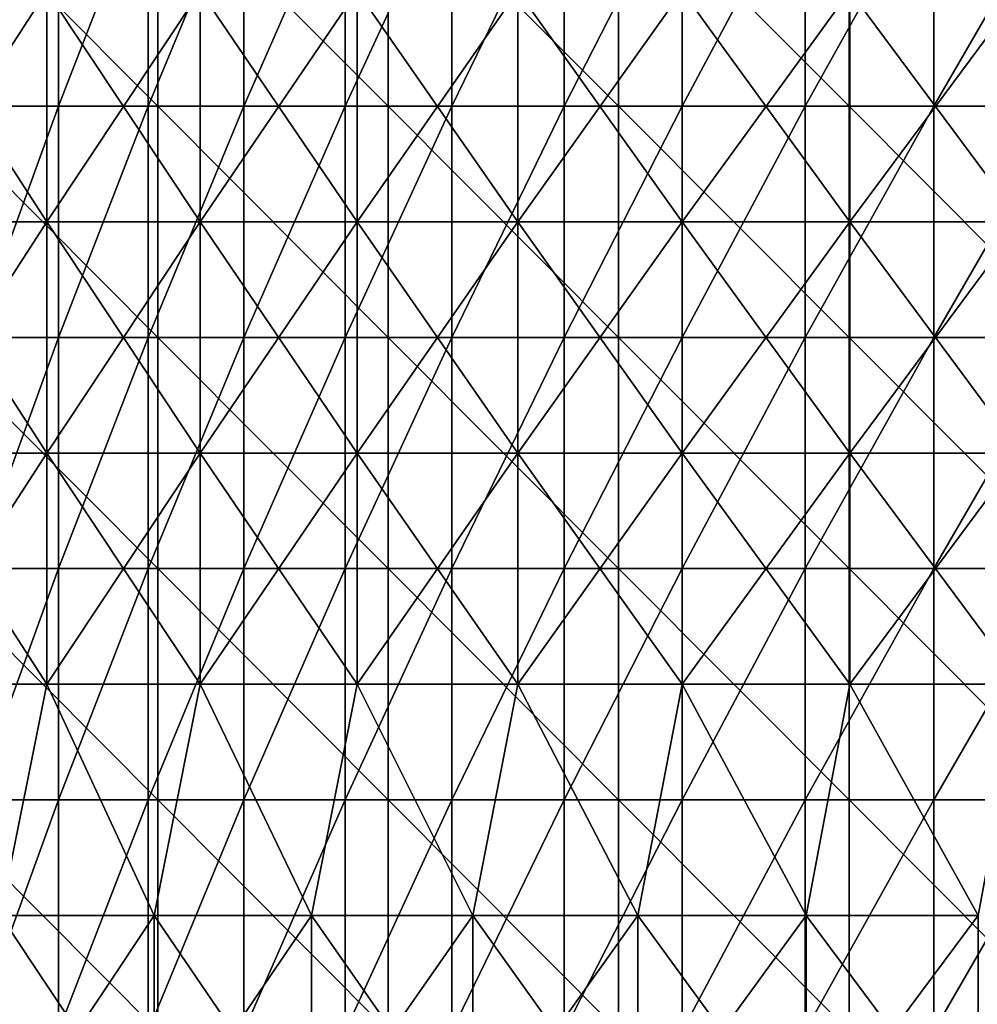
# Model space of a CAD drawing. Header units: inches. Extents: x -4.75 to 4.5, y 0 to 1.88.
# Tile 69 of 256: x -2.68 to -2.34, y 0.65 to 0.99. Entities that reach past the tile are written whole.
import ezdxf

# ---------------------------------------------------------------- set-up
doc = ezdxf.new("R2010")
doc.units = ezdxf.units.IN
doc.header["$LTSCALE"] = 101.851852
doc.header["$MEASUREMENT"] = 0
for name, color, linetype in [('11', 7, 'CONTINUOUS'), ('12', 7, 'CONTINUOUS'), ('20', 7, 'CONTINUOUS')]:
    doc.layers.add(name, color=color, linetype=linetype)

msp = doc.modelspace()

# ---------------------------------------------------------------- linework, layer by layer
at = {"layer": '11', "color": 13, "linetype": 'Continuous', "true_color": 0xd67263}
for points in [[(-2.66303, 0.96282, 1.09403), (-2.69214, 0.96282, 1.0203), (-2.66303, 1.0429, 1.09403), (-2.66303, 0.96282, 1.09403)], [(-2.66303, 1.0429, 1.09403), (-2.69214, 0.96282, 1.0203), (-2.69214, 1.0429, 1.0203), (-2.66303, 1.0429, 1.09403)], [(-2.63191, 0.96282, 1.16692), (-2.66303, 0.96282, 1.09403), (-2.63191, 1.0429, 1.16692), (-2.63191, 0.96282, 1.16692)], [(-2.63191, 1.0429, 1.16692), (-2.66303, 0.96282, 1.09403), (-2.66303, 1.0429, 1.09403), (-2.63191, 1.0429, 1.16692)], [(-2.59878, 0.96282, 1.23893), (-2.63191, 0.96282, 1.16692), (-2.59878, 1.0429, 1.23893), (-2.59878, 0.96282, 1.23893)], [(-2.59878, 1.0429, 1.23893), (-2.63191, 0.96282, 1.16692), (-2.63191, 1.0429, 1.16692), (-2.59878, 1.0429, 1.23893)], [(-2.56369, 0.96282, 1.31001), (-2.59878, 0.96282, 1.23893), (-2.56369, 1.0429, 1.31001), (-2.56369, 0.96282, 1.31001)], [(-2.56369, 1.0429, 1.31001), (-2.59878, 0.96282, 1.23893), (-2.59878, 1.0429, 1.23893), (-2.56369, 1.0429, 1.31001)], [(-2.52666, 0.96282, 1.38008), (-2.56369, 0.96282, 1.31001), (-2.52666, 1.0429, 1.38008), (-2.52666, 0.96282, 1.38008)], [(-2.52666, 1.0429, 1.38008), (-2.56369, 0.96282, 1.31001), (-2.56369, 1.0429, 1.31001), (-2.52666, 1.0429, 1.38008)], [(-2.48771, 0.96282, 1.44912), (-2.52666, 0.96282, 1.38008), (-2.48771, 1.0429, 1.44912), (-2.48771, 0.96282, 1.44912)], [(-2.48771, 1.0429, 1.44912), (-2.52666, 0.96282, 1.38008), (-2.52666, 1.0429, 1.38008), (-2.48771, 1.0429, 1.44912)], [(-2.44687, 0.96282, 1.51705), (-2.48771, 0.96282, 1.44912), (-2.44687, 1.0429, 1.51705), (-2.44687, 0.96282, 1.51705)], [(-2.44687, 1.0429, 1.51705), (-2.48771, 0.96282, 1.44912), (-2.48771, 1.0429, 1.44912), (-2.44687, 1.0429, 1.51705)], [(-2.40418, 0.96282, 1.58384), (-2.44687, 0.96282, 1.51705), (-2.40418, 1.0429, 1.58384), (-2.40418, 0.96282, 1.58384)], [(-2.40418, 1.0429, 1.58384), (-2.44687, 0.96282, 1.51705), (-2.44687, 1.0429, 1.51705), (-2.40418, 1.0429, 1.58384)], [(-2.35967, 0.96282, 1.64942), (-2.40418, 0.96282, 1.58384), (-2.35967, 1.0429, 1.64942), (-2.35967, 0.96282, 1.64942)], [(-2.35967, 1.0429, 1.64942), (-2.40418, 0.96282, 1.58384), (-2.40418, 1.0429, 1.58384), (-2.35967, 1.0429, 1.64942)], [(-2.31337, 0.96282, 1.71375), (-2.35967, 0.96282, 1.64942), (-2.31337, 1.0429, 1.71375), (-2.31337, 0.96282, 1.71375)], [(-2.31337, 1.0429, 1.71375), (-2.35967, 0.96282, 1.64942), (-2.35967, 1.0429, 1.64942), (-2.31337, 1.0429, 1.71375)], [(-2.66303, 0.88274, 1.09403), (-2.69214, 0.88274, 1.0203), (-2.66303, 0.96282, 1.09403), (-2.66303, 0.88274, 1.09403)], [(-2.66303, 0.96282, 1.09403), (-2.69214, 0.88274, 1.0203), (-2.69214, 0.96282, 1.0203), (-2.66303, 0.96282, 1.09403)], [(-2.63191, 0.88274, 1.16692), (-2.66303, 0.88274, 1.09403), (-2.63191, 0.96282, 1.16692), (-2.63191, 0.88274, 1.16692)], [(-2.63191, 0.96282, 1.16692), (-2.66303, 0.88274, 1.09403), (-2.66303, 0.96282, 1.09403), (-2.63191, 0.96282, 1.16692)], [(-2.59878, 0.88274, 1.23893), (-2.63191, 0.88274, 1.16692), (-2.59878, 0.96282, 1.23893), (-2.59878, 0.88274, 1.23893)], [(-2.59878, 0.96282, 1.23893), (-2.63191, 0.88274, 1.16692), (-2.63191, 0.96282, 1.16692), (-2.59878, 0.96282, 1.23893)], [(-2.56369, 0.88274, 1.31001), (-2.59878, 0.88274, 1.23893), (-2.56369, 0.96282, 1.31001), (-2.56369, 0.88274, 1.31001)], [(-2.56369, 0.96282, 1.31001), (-2.59878, 0.88274, 1.23893), (-2.59878, 0.96282, 1.23893), (-2.56369, 0.96282, 1.31001)], [(-2.52666, 0.88274, 1.38008), (-2.56369, 0.88274, 1.31001), (-2.52666, 0.96282, 1.38008), (-2.52666, 0.88274, 1.38008)], [(-2.52666, 0.96282, 1.38008), (-2.56369, 0.88274, 1.31001), (-2.56369, 0.96282, 1.31001), (-2.52666, 0.96282, 1.38008)], [(-2.48771, 0.88274, 1.44912), (-2.52666, 0.88274, 1.38008), (-2.48771, 0.96282, 1.44912), (-2.48771, 0.88274, 1.44912)], [(-2.48771, 0.96282, 1.44912), (-2.52666, 0.88274, 1.38008), (-2.52666, 0.96282, 1.38008), (-2.48771, 0.96282, 1.44912)], [(-2.44687, 0.88274, 1.51705), (-2.48771, 0.88274, 1.44912), (-2.44687, 0.96282, 1.51705), (-2.44687, 0.88274, 1.51705)], [(-2.44687, 0.96282, 1.51705), (-2.48771, 0.88274, 1.44912), (-2.48771, 0.96282, 1.44912), (-2.44687, 0.96282, 1.51705)], [(-2.40418, 0.88274, 1.58384), (-2.44687, 0.88274, 1.51705), (-2.40418, 0.96282, 1.58384), (-2.40418, 0.88274, 1.58384)], [(-2.40418, 0.96282, 1.58384), (-2.44687, 0.88274, 1.51705), (-2.44687, 0.96282, 1.51705), (-2.40418, 0.96282, 1.58384)], [(-2.35967, 0.88274, 1.64942), (-2.40418, 0.88274, 1.58384), (-2.35967, 0.96282, 1.64942), (-2.35967, 0.88274, 1.64942)], [(-2.35967, 0.96282, 1.64942), (-2.40418, 0.88274, 1.58384), (-2.40418, 0.96282, 1.58384), (-2.35967, 0.96282, 1.64942)], [(-2.31337, 0.88274, 1.71375), (-2.35967, 0.88274, 1.64942), (-2.31337, 0.96282, 1.71375), (-2.31337, 0.88274, 1.71375)], [(-2.31337, 0.96282, 1.71375), (-2.35967, 0.88274, 1.64942), (-2.35967, 0.96282, 1.64942), (-2.31337, 0.96282, 1.71375)], [(-2.66303, 0.80266, 1.09403), (-2.69214, 0.80266, 1.0203), (-2.66303, 0.88274, 1.09403), (-2.66303, 0.80266, 1.09403)], [(-2.66303, 0.88274, 1.09403), (-2.69214, 0.80266, 1.0203), (-2.69214, 0.88274, 1.0203), (-2.66303, 0.88274, 1.09403)], [(-2.63191, 0.80266, 1.16692), (-2.66303, 0.80266, 1.09403), (-2.63191, 0.88274, 1.16692), (-2.63191, 0.80266, 1.16692)], [(-2.63191, 0.88274, 1.16692), (-2.66303, 0.80266, 1.09403), (-2.66303, 0.88274, 1.09403), (-2.63191, 0.88274, 1.16692)], [(-2.59878, 0.80266, 1.23893), (-2.63191, 0.80266, 1.16692), (-2.59878, 0.88274, 1.23893), (-2.59878, 0.80266, 1.23893)], [(-2.59878, 0.88274, 1.23893), (-2.63191, 0.80266, 1.16692), (-2.63191, 0.88274, 1.16692), (-2.59878, 0.88274, 1.23893)], [(-2.56369, 0.80266, 1.31001), (-2.59878, 0.80266, 1.23893), (-2.56369, 0.88274, 1.31001), (-2.56369, 0.80266, 1.31001)], [(-2.56369, 0.88274, 1.31001), (-2.59878, 0.80266, 1.23893), (-2.59878, 0.88274, 1.23893), (-2.56369, 0.88274, 1.31001)], [(-2.52666, 0.80266, 1.38008), (-2.56369, 0.80266, 1.31001), (-2.52666, 0.88274, 1.38008), (-2.52666, 0.80266, 1.38008)], [(-2.52666, 0.88274, 1.38008), (-2.56369, 0.80266, 1.31001), (-2.56369, 0.88274, 1.31001), (-2.52666, 0.88274, 1.38008)], [(-2.48771, 0.80266, 1.44912), (-2.52666, 0.80266, 1.38008), (-2.48771, 0.88274, 1.44912), (-2.48771, 0.80266, 1.44912)], [(-2.48771, 0.88274, 1.44912), (-2.52666, 0.80266, 1.38008), (-2.52666, 0.88274, 1.38008), (-2.48771, 0.88274, 1.44912)], [(-2.44687, 0.80266, 1.51705), (-2.48771, 0.80266, 1.44912), (-2.44687, 0.88274, 1.51705), (-2.44687, 0.80266, 1.51705)], [(-2.44687, 0.88274, 1.51705), (-2.48771, 0.80266, 1.44912), (-2.48771, 0.88274, 1.44912), (-2.44687, 0.88274, 1.51705)], [(-2.40418, 0.80266, 1.58384), (-2.44687, 0.80266, 1.51705), (-2.40418, 0.88274, 1.58384), (-2.40418, 0.80266, 1.58384)], [(-2.40418, 0.88274, 1.58384), (-2.44687, 0.80266, 1.51705), (-2.44687, 0.88274, 1.51705), (-2.40418, 0.88274, 1.58384)], [(-2.35967, 0.80266, 1.64942), (-2.40418, 0.80266, 1.58384), (-2.35967, 0.88274, 1.64942), (-2.35967, 0.80266, 1.64942)], [(-2.35967, 0.88274, 1.64942), (-2.40418, 0.80266, 1.58384), (-2.40418, 0.88274, 1.58384), (-2.35967, 0.88274, 1.64942)], [(-2.31337, 0.80266, 1.71375), (-2.35967, 0.80266, 1.64942), (-2.31337, 0.88274, 1.71375), (-2.31337, 0.80266, 1.71375)], [(-2.31337, 0.88274, 1.71375), (-2.35967, 0.80266, 1.64942), (-2.35967, 0.88274, 1.64942), (-2.31337, 0.88274, 1.71375)], [(-2.66303, 0.72258, 1.09403), (-2.69214, 0.72258, 1.0203), (-2.66303, 0.80266, 1.09403), (-2.66303, 0.72258, 1.09403)], [(-2.66303, 0.80266, 1.09403), (-2.69214, 0.72258, 1.0203), (-2.69214, 0.80266, 1.0203), (-2.66303, 0.80266, 1.09403)], [(-2.63191, 0.72258, 1.16692), (-2.66303, 0.72258, 1.09403), (-2.63191, 0.80266, 1.16692), (-2.63191, 0.72258, 1.16692)], [(-2.63191, 0.80266, 1.16692), (-2.66303, 0.72258, 1.09403), (-2.66303, 0.80266, 1.09403), (-2.63191, 0.80266, 1.16692)], [(-2.59878, 0.72258, 1.23893), (-2.63191, 0.72258, 1.16692), (-2.59878, 0.80266, 1.23893), (-2.59878, 0.72258, 1.23893)], [(-2.59878, 0.80266, 1.23893), (-2.63191, 0.72258, 1.16692), (-2.63191, 0.80266, 1.16692), (-2.59878, 0.80266, 1.23893)], [(-2.56369, 0.72258, 1.31001), (-2.59878, 0.72258, 1.23893), (-2.56369, 0.80266, 1.31001), (-2.56369, 0.72258, 1.31001)], [(-2.56369, 0.80266, 1.31001), (-2.59878, 0.72258, 1.23893), (-2.59878, 0.80266, 1.23893), (-2.56369, 0.80266, 1.31001)], [(-2.52666, 0.72258, 1.38008), (-2.56369, 0.72258, 1.31001), (-2.52666, 0.80266, 1.38008), (-2.52666, 0.72258, 1.38008)], [(-2.52666, 0.80266, 1.38008), (-2.56369, 0.72258, 1.31001), (-2.56369, 0.80266, 1.31001), (-2.52666, 0.80266, 1.38008)], [(-2.48771, 0.72258, 1.44912), (-2.52666, 0.72258, 1.38008), (-2.48771, 0.80266, 1.44912), (-2.48771, 0.72258, 1.44912)], [(-2.48771, 0.80266, 1.44912), (-2.52666, 0.72258, 1.38008), (-2.52666, 0.80266, 1.38008), (-2.48771, 0.80266, 1.44912)], [(-2.44687, 0.72258, 1.51705), (-2.48771, 0.72258, 1.44912), (-2.44687, 0.80266, 1.51705), (-2.44687, 0.72258, 1.51705)], [(-2.44687, 0.80266, 1.51705), (-2.48771, 0.72258, 1.44912), (-2.48771, 0.80266, 1.44912), (-2.44687, 0.80266, 1.51705)], [(-2.40418, 0.72258, 1.58384), (-2.44687, 0.72258, 1.51705), (-2.40418, 0.80266, 1.58384), (-2.40418, 0.72258, 1.58384)], [(-2.40418, 0.80266, 1.58384), (-2.44687, 0.72258, 1.51705), (-2.44687, 0.80266, 1.51705), (-2.40418, 0.80266, 1.58384)], [(-2.35967, 0.72258, 1.64942), (-2.40418, 0.72258, 1.58384), (-2.35967, 0.80266, 1.64942), (-2.35967, 0.72258, 1.64942)], [(-2.35967, 0.80266, 1.64942), (-2.40418, 0.72258, 1.58384), (-2.40418, 0.80266, 1.58384), (-2.35967, 0.80266, 1.64942)], [(-2.31337, 0.72258, 1.71375), (-2.35967, 0.72258, 1.64942), (-2.31337, 0.80266, 1.71375), (-2.31337, 0.72258, 1.71375)], [(-2.31337, 0.80266, 1.71375), (-2.35967, 0.72258, 1.64942), (-2.35967, 0.80266, 1.64942), (-2.31337, 0.80266, 1.71375)], [(-2.66303, 0.6425, 1.09403), (-2.69214, 0.6425, 1.0203), (-2.66303, 0.72258, 1.09403), (-2.66303, 0.6425, 1.09403)], [(-2.66303, 0.72258, 1.09403), (-2.69214, 0.6425, 1.0203), (-2.69214, 0.72258, 1.0203), (-2.66303, 0.72258, 1.09403)], [(-2.63191, 0.6425, 1.16692), (-2.66303, 0.6425, 1.09403), (-2.63191, 0.72258, 1.16692), (-2.63191, 0.6425, 1.16692)], [(-2.63191, 0.72258, 1.16692), (-2.66303, 0.6425, 1.09403), (-2.66303, 0.72258, 1.09403), (-2.63191, 0.72258, 1.16692)], [(-2.59878, 0.6425, 1.23893), (-2.63191, 0.6425, 1.16692), (-2.59878, 0.72258, 1.23893), (-2.59878, 0.6425, 1.23893)], [(-2.59878, 0.72258, 1.23893), (-2.63191, 0.6425, 1.16692), (-2.63191, 0.72258, 1.16692), (-2.59878, 0.72258, 1.23893)], [(-2.56369, 0.6425, 1.31001), (-2.59878, 0.6425, 1.23893), (-2.56369, 0.72258, 1.31001), (-2.56369, 0.6425, 1.31001)], [(-2.56369, 0.72258, 1.31001), (-2.59878, 0.6425, 1.23893), (-2.59878, 0.72258, 1.23893), (-2.56369, 0.72258, 1.31001)], [(-2.52666, 0.6425, 1.38008), (-2.56369, 0.6425, 1.31001), (-2.52666, 0.72258, 1.38008), (-2.52666, 0.6425, 1.38008)], [(-2.52666, 0.72258, 1.38008), (-2.56369, 0.6425, 1.31001), (-2.56369, 0.72258, 1.31001), (-2.52666, 0.72258, 1.38008)], [(-2.48771, 0.6425, 1.44912), (-2.52666, 0.6425, 1.38008), (-2.48771, 0.72258, 1.44912), (-2.48771, 0.6425, 1.44912)], [(-2.48771, 0.72258, 1.44912), (-2.52666, 0.6425, 1.38008), (-2.52666, 0.72258, 1.38008), (-2.48771, 0.72258, 1.44912)], [(-2.44687, 0.6425, 1.51705), (-2.48771, 0.6425, 1.44912), (-2.44687, 0.72258, 1.51705), (-2.44687, 0.6425, 1.51705)], [(-2.44687, 0.72258, 1.51705), (-2.48771, 0.6425, 1.44912), (-2.48771, 0.72258, 1.44912), (-2.44687, 0.72258, 1.51705)], [(-2.40418, 0.6425, 1.58384), (-2.44687, 0.6425, 1.51705), (-2.40418, 0.72258, 1.58384), (-2.40418, 0.6425, 1.58384)], [(-2.40418, 0.72258, 1.58384), (-2.44687, 0.6425, 1.51705), (-2.44687, 0.72258, 1.51705), (-2.40418, 0.72258, 1.58384)], [(-2.35967, 0.6425, 1.64942), (-2.40418, 0.6425, 1.58384), (-2.35967, 0.72258, 1.64942), (-2.35967, 0.6425, 1.64942)], [(-2.35967, 0.72258, 1.64942), (-2.40418, 0.6425, 1.58384), (-2.40418, 0.72258, 1.58384), (-2.35967, 0.72258, 1.64942)], [(-2.31337, 0.6425, 1.71375), (-2.35967, 0.6425, 1.64942), (-2.31337, 0.72258, 1.71375), (-2.31337, 0.6425, 1.71375)], [(-2.31337, 0.72258, 1.71375), (-2.35967, 0.6425, 1.64942), (-2.35967, 0.72258, 1.64942), (-2.31337, 0.72258, 1.71375)]]:
    msp.add_3dface(points, dxfattribs=at)
at = {"layer": '12', "color": 13, "linetype": 'Continuous', "true_color": 0xd67263}
for points in [[(-2.66706, 1.00286, 2.36182), (-2.71888, 1.00286, 2.30198), (-2.66706, 0.92278, 2.36182), (-2.66706, 1.00286, 2.36182)], [(-2.66706, 0.92278, 2.36182), (-2.71888, 1.00286, 2.30198), (-2.71888, 0.92278, 2.30198), (-2.66706, 0.92278, 2.36182)], [(-2.66706, 0.92278, -2.36182), (-2.71888, 0.92278, -2.30198), (-2.66706, 1.00286, -2.36182), (-2.66706, 0.92278, -2.36182)], [(-2.66706, 1.00286, -2.36182), (-2.71888, 0.92278, -2.30198), (-2.71888, 1.00286, -2.30198), (-2.66706, 1.00286, -2.36182)], [(-2.61392, 1.00286, 2.4205), (-2.66706, 1.00286, 2.36182), (-2.61392, 0.92278, 2.4205), (-2.61392, 1.00286, 2.4205)], [(-2.61392, 0.92278, 2.4205), (-2.66706, 1.00286, 2.36182), (-2.66706, 0.92278, 2.36182), (-2.61392, 0.92278, 2.4205)], [(-2.61392, 0.92278, -2.4205), (-2.66706, 0.92278, -2.36182), (-2.61392, 1.00286, -2.4205), (-2.61392, 0.92278, -2.4205)], [(-2.61392, 1.00286, -2.4205), (-2.66706, 0.92278, -2.36182), (-2.66706, 1.00286, -2.36182), (-2.61392, 1.00286, -2.4205)], [(-2.55949, 1.00286, 2.47799), (-2.61392, 1.00286, 2.4205), (-2.55949, 0.92278, 2.47799), (-2.55949, 1.00286, 2.47799)], [(-2.55949, 0.92278, 2.47799), (-2.61392, 1.00286, 2.4205), (-2.61392, 0.92278, 2.4205), (-2.55949, 0.92278, 2.47799)], [(-2.55949, 0.92278, -2.47799), (-2.61392, 0.92278, -2.4205), (-2.55949, 1.00286, -2.47799), (-2.55949, 0.92278, -2.47799)], [(-2.55949, 1.00286, -2.47799), (-2.61392, 0.92278, -2.4205), (-2.61392, 1.00286, -2.4205), (-2.55949, 1.00286, -2.47799)], [(-2.5038, 1.00286, 2.53425), (-2.55949, 1.00286, 2.47799), (-2.5038, 0.92278, 2.53425), (-2.5038, 1.00286, 2.53425)], [(-2.5038, 0.92278, 2.53425), (-2.55949, 1.00286, 2.47799), (-2.55949, 0.92278, 2.47799), (-2.5038, 0.92278, 2.53425)], [(-2.5038, 0.92278, -2.53425), (-2.55949, 0.92278, -2.47799), (-2.5038, 1.00286, -2.53425), (-2.5038, 0.92278, -2.53425)], [(-2.5038, 1.00286, -2.53425), (-2.55949, 0.92278, -2.47799), (-2.55949, 1.00286, -2.47799), (-2.5038, 1.00286, -2.53425)], [(-2.44687, 1.00286, 2.58925), (-2.5038, 1.00286, 2.53425), (-2.44687, 0.92278, 2.58925), (-2.44687, 1.00286, 2.58925)], [(-2.44687, 0.92278, 2.58925), (-2.5038, 1.00286, 2.53425), (-2.5038, 0.92278, 2.53425), (-2.44687, 0.92278, 2.58925)], [(-2.44687, 0.92278, -2.58925), (-2.5038, 0.92278, -2.53425), (-2.44687, 1.00286, -2.58925), (-2.44687, 0.92278, -2.58925)], [(-2.44687, 1.00286, -2.58925), (-2.5038, 0.92278, -2.53425), (-2.5038, 1.00286, -2.53425), (-2.44687, 1.00286, -2.58925)], [(-2.38873, 1.00286, 2.64298), (-2.44687, 1.00286, 2.58925), (-2.38873, 0.92278, 2.64298), (-2.38873, 1.00286, 2.64298)], [(-2.38873, 0.92278, 2.64298), (-2.44687, 1.00286, 2.58925), (-2.44687, 0.92278, 2.58925), (-2.38873, 0.92278, 2.64298)], [(-2.38873, 0.92278, -2.64298), (-2.44687, 0.92278, -2.58925), (-2.38873, 1.00286, -2.64298), (-2.38873, 0.92278, -2.64298)], [(-2.38873, 1.00286, -2.64298), (-2.44687, 0.92278, -2.58925), (-2.44687, 1.00286, -2.58925), (-2.38873, 1.00286, -2.64298)], [(-2.32942, 1.00286, 2.69541), (-2.38873, 1.00286, 2.64298), (-2.32942, 0.92278, 2.69541), (-2.32942, 1.00286, 2.69541)], [(-2.32942, 0.92278, 2.69541), (-2.38873, 1.00286, 2.64298), (-2.38873, 0.92278, 2.64298), (-2.32942, 0.92278, 2.69541)], [(-2.32942, 0.92278, -2.69541), (-2.38873, 0.92278, -2.64298), (-2.32942, 1.00286, -2.69541), (-2.32942, 0.92278, -2.69541)], [(-2.32942, 1.00286, -2.69541), (-2.38873, 0.92278, -2.64298), (-2.38873, 1.00286, -2.64298), (-2.32942, 1.00286, -2.69541)], [(-2.66706, 0.92278, 2.36182), (-2.71888, 0.92278, 2.30198), (-2.66706, 0.8427, 2.36182), (-2.66706, 0.92278, 2.36182)], [(-2.66706, 0.8427, 2.36182), (-2.71888, 0.92278, 2.30198), (-2.71888, 0.8427, 2.30198), (-2.66706, 0.8427, 2.36182)], [(-2.66706, 0.8427, -2.36182), (-2.71888, 0.8427, -2.30198), (-2.66706, 0.92278, -2.36182), (-2.66706, 0.8427, -2.36182)], [(-2.66706, 0.92278, -2.36182), (-2.71888, 0.8427, -2.30198), (-2.71888, 0.92278, -2.30198), (-2.66706, 0.92278, -2.36182)], [(-2.61392, 0.92278, 2.4205), (-2.66706, 0.92278, 2.36182), (-2.61392, 0.8427, 2.4205), (-2.61392, 0.92278, 2.4205)], [(-2.61392, 0.8427, 2.4205), (-2.66706, 0.92278, 2.36182), (-2.66706, 0.8427, 2.36182), (-2.61392, 0.8427, 2.4205)], [(-2.61392, 0.8427, -2.4205), (-2.66706, 0.8427, -2.36182), (-2.61392, 0.92278, -2.4205), (-2.61392, 0.8427, -2.4205)], [(-2.61392, 0.92278, -2.4205), (-2.66706, 0.8427, -2.36182), (-2.66706, 0.92278, -2.36182), (-2.61392, 0.92278, -2.4205)], [(-2.55949, 0.92278, 2.47799), (-2.61392, 0.92278, 2.4205), (-2.55949, 0.8427, 2.47799), (-2.55949, 0.92278, 2.47799)], [(-2.55949, 0.8427, 2.47799), (-2.61392, 0.92278, 2.4205), (-2.61392, 0.8427, 2.4205), (-2.55949, 0.8427, 2.47799)], [(-2.55949, 0.8427, -2.47799), (-2.61392, 0.8427, -2.4205), (-2.55949, 0.92278, -2.47799), (-2.55949, 0.8427, -2.47799)], [(-2.55949, 0.92278, -2.47799), (-2.61392, 0.8427, -2.4205), (-2.61392, 0.92278, -2.4205), (-2.55949, 0.92278, -2.47799)], [(-2.5038, 0.92278, 2.53425), (-2.55949, 0.92278, 2.47799), (-2.5038, 0.8427, 2.53425), (-2.5038, 0.92278, 2.53425)], [(-2.5038, 0.8427, 2.53425), (-2.55949, 0.92278, 2.47799), (-2.55949, 0.8427, 2.47799), (-2.5038, 0.8427, 2.53425)], [(-2.5038, 0.8427, -2.53425), (-2.55949, 0.8427, -2.47799), (-2.5038, 0.92278, -2.53425), (-2.5038, 0.8427, -2.53425)], [(-2.5038, 0.92278, -2.53425), (-2.55949, 0.8427, -2.47799), (-2.55949, 0.92278, -2.47799), (-2.5038, 0.92278, -2.53425)], [(-2.44687, 0.92278, 2.58925), (-2.5038, 0.92278, 2.53425), (-2.44687, 0.8427, 2.58925), (-2.44687, 0.92278, 2.58925)], [(-2.44687, 0.8427, 2.58925), (-2.5038, 0.92278, 2.53425), (-2.5038, 0.8427, 2.53425), (-2.44687, 0.8427, 2.58925)], [(-2.44687, 0.8427, -2.58925), (-2.5038, 0.8427, -2.53425), (-2.44687, 0.92278, -2.58925), (-2.44687, 0.8427, -2.58925)], [(-2.44687, 0.92278, -2.58925), (-2.5038, 0.8427, -2.53425), (-2.5038, 0.92278, -2.53425), (-2.44687, 0.92278, -2.58925)], [(-2.38873, 0.92278, 2.64298), (-2.44687, 0.92278, 2.58925), (-2.38873, 0.8427, 2.64298), (-2.38873, 0.92278, 2.64298)], [(-2.38873, 0.8427, 2.64298), (-2.44687, 0.92278, 2.58925), (-2.44687, 0.8427, 2.58925), (-2.38873, 0.8427, 2.64298)], [(-2.38873, 0.8427, -2.64298), (-2.44687, 0.8427, -2.58925), (-2.38873, 0.92278, -2.64298), (-2.38873, 0.8427, -2.64298)], [(-2.38873, 0.92278, -2.64298), (-2.44687, 0.8427, -2.58925), (-2.44687, 0.92278, -2.58925), (-2.38873, 0.92278, -2.64298)], [(-2.32942, 0.92278, 2.69541), (-2.38873, 0.92278, 2.64298), (-2.32942, 0.8427, 2.69541), (-2.32942, 0.92278, 2.69541)], [(-2.32942, 0.8427, 2.69541), (-2.38873, 0.92278, 2.64298), (-2.38873, 0.8427, 2.64298), (-2.32942, 0.8427, 2.69541)], [(-2.32942, 0.8427, -2.69541), (-2.38873, 0.8427, -2.64298), (-2.32942, 0.92278, -2.69541), (-2.32942, 0.8427, -2.69541)], [(-2.32942, 0.92278, -2.69541), (-2.38873, 0.8427, -2.64298), (-2.38873, 0.92278, -2.64298), (-2.32942, 0.92278, -2.69541)], [(-2.66706, 0.8427, 2.36182), (-2.71888, 0.8427, 2.30198), (-2.66706, 0.76262, 2.36182), (-2.66706, 0.8427, 2.36182)], [(-2.66706, 0.76262, 2.36182), (-2.71888, 0.8427, 2.30198), (-2.71888, 0.76262, 2.30198), (-2.66706, 0.76262, 2.36182)], [(-2.66706, 0.76262, -2.36182), (-2.71888, 0.76262, -2.30198), (-2.66706, 0.8427, -2.36182), (-2.66706, 0.76262, -2.36182)], [(-2.66706, 0.8427, -2.36182), (-2.71888, 0.76262, -2.30198), (-2.71888, 0.8427, -2.30198), (-2.66706, 0.8427, -2.36182)], [(-2.61392, 0.8427, 2.4205), (-2.66706, 0.8427, 2.36182), (-2.61392, 0.76262, 2.4205), (-2.61392, 0.8427, 2.4205)], [(-2.61392, 0.76262, 2.4205), (-2.66706, 0.8427, 2.36182), (-2.66706, 0.76262, 2.36182), (-2.61392, 0.76262, 2.4205)], [(-2.61392, 0.76262, -2.4205), (-2.66706, 0.76262, -2.36182), (-2.61392, 0.8427, -2.4205), (-2.61392, 0.76262, -2.4205)], [(-2.61392, 0.8427, -2.4205), (-2.66706, 0.76262, -2.36182), (-2.66706, 0.8427, -2.36182), (-2.61392, 0.8427, -2.4205)], [(-2.55949, 0.8427, 2.47799), (-2.61392, 0.8427, 2.4205), (-2.55949, 0.76262, 2.47799), (-2.55949, 0.8427, 2.47799)], [(-2.55949, 0.76262, 2.47799), (-2.61392, 0.8427, 2.4205), (-2.61392, 0.76262, 2.4205), (-2.55949, 0.76262, 2.47799)], [(-2.55949, 0.76262, -2.47799), (-2.61392, 0.76262, -2.4205), (-2.55949, 0.8427, -2.47799), (-2.55949, 0.76262, -2.47799)], [(-2.55949, 0.8427, -2.47799), (-2.61392, 0.76262, -2.4205), (-2.61392, 0.8427, -2.4205), (-2.55949, 0.8427, -2.47799)], [(-2.5038, 0.8427, 2.53425), (-2.55949, 0.8427, 2.47799), (-2.5038, 0.76262, 2.53425), (-2.5038, 0.8427, 2.53425)], [(-2.5038, 0.76262, 2.53425), (-2.55949, 0.8427, 2.47799), (-2.55949, 0.76262, 2.47799), (-2.5038, 0.76262, 2.53425)], [(-2.5038, 0.76262, -2.53425), (-2.55949, 0.76262, -2.47799), (-2.5038, 0.8427, -2.53425), (-2.5038, 0.76262, -2.53425)], [(-2.5038, 0.8427, -2.53425), (-2.55949, 0.76262, -2.47799), (-2.55949, 0.8427, -2.47799), (-2.5038, 0.8427, -2.53425)], [(-2.44687, 0.8427, 2.58925), (-2.5038, 0.8427, 2.53425), (-2.44687, 0.76262, 2.58925), (-2.44687, 0.8427, 2.58925)], [(-2.44687, 0.76262, 2.58925), (-2.5038, 0.8427, 2.53425), (-2.5038, 0.76262, 2.53425), (-2.44687, 0.76262, 2.58925)], [(-2.44687, 0.76262, -2.58925), (-2.5038, 0.76262, -2.53425), (-2.44687, 0.8427, -2.58925), (-2.44687, 0.76262, -2.58925)], [(-2.44687, 0.8427, -2.58925), (-2.5038, 0.76262, -2.53425), (-2.5038, 0.8427, -2.53425), (-2.44687, 0.8427, -2.58925)], [(-2.38873, 0.8427, 2.64298), (-2.44687, 0.8427, 2.58925), (-2.38873, 0.76262, 2.64298), (-2.38873, 0.8427, 2.64298)], [(-2.38873, 0.76262, 2.64298), (-2.44687, 0.8427, 2.58925), (-2.44687, 0.76262, 2.58925), (-2.38873, 0.76262, 2.64298)], [(-2.38873, 0.76262, -2.64298), (-2.44687, 0.76262, -2.58925), (-2.38873, 0.8427, -2.64298), (-2.38873, 0.76262, -2.64298)], [(-2.38873, 0.8427, -2.64298), (-2.44687, 0.76262, -2.58925), (-2.44687, 0.8427, -2.58925), (-2.38873, 0.8427, -2.64298)], [(-2.32942, 0.8427, 2.69541), (-2.38873, 0.8427, 2.64298), (-2.32942, 0.76262, 2.69541), (-2.32942, 0.8427, 2.69541)], [(-2.32942, 0.76262, 2.69541), (-2.38873, 0.8427, 2.64298), (-2.38873, 0.76262, 2.64298), (-2.32942, 0.76262, 2.69541)], [(-2.32942, 0.76262, -2.69541), (-2.38873, 0.76262, -2.64298), (-2.32942, 0.8427, -2.69541), (-2.32942, 0.76262, -2.69541)], [(-2.32942, 0.8427, -2.69541), (-2.38873, 0.76262, -2.64298), (-2.38873, 0.8427, -2.64298), (-2.32942, 0.8427, -2.69541)], [(-2.66706, 0.76262, 2.36182), (-2.71888, 0.76262, 2.30198), (-2.6831, 0.68254, 2.34359), (-2.66706, 0.76262, 2.36182)], [(-2.66706, 0.76262, -2.36182), (-2.6831, 0.68254, -2.34359), (-2.71888, 0.76262, -2.30198), (-2.66706, 0.76262, -2.36182)], [(-2.62984, 0.68254, 2.40319), (-2.66706, 0.76262, 2.36182), (-2.6831, 0.68254, 2.34359), (-2.62984, 0.68254, 2.40319)], [(-2.62984, 0.68254, -2.40319), (-2.6831, 0.68254, -2.34359), (-2.66706, 0.76262, -2.36182), (-2.62984, 0.68254, -2.40319)], [(-2.61392, 0.76262, 2.4205), (-2.66706, 0.76262, 2.36182), (-2.62984, 0.68254, 2.40319), (-2.61392, 0.76262, 2.4205)], [(-2.61392, 0.76262, -2.4205), (-2.62984, 0.68254, -2.40319), (-2.66706, 0.76262, -2.36182), (-2.61392, 0.76262, -2.4205)], [(-2.57527, 0.68254, 2.46158), (-2.61392, 0.76262, 2.4205), (-2.62984, 0.68254, 2.40319), (-2.57527, 0.68254, 2.46158)], [(-2.57527, 0.68254, -2.46158), (-2.62984, 0.68254, -2.40319), (-2.61392, 0.76262, -2.4205), (-2.57527, 0.68254, -2.46158)], [(-2.55949, 0.76262, 2.47799), (-2.61392, 0.76262, 2.4205), (-2.57527, 0.68254, 2.46158), (-2.55949, 0.76262, 2.47799)], [(-2.55949, 0.76262, -2.47799), (-2.57527, 0.68254, -2.46158), (-2.61392, 0.76262, -2.4205), (-2.55949, 0.76262, -2.47799)], [(-2.5194, 0.68254, 2.51874), (-2.55949, 0.76262, 2.47799), (-2.57527, 0.68254, 2.46158), (-2.5194, 0.68254, 2.51874)], [(-2.5194, 0.68254, -2.51874), (-2.57527, 0.68254, -2.46158), (-2.55949, 0.76262, -2.47799), (-2.5194, 0.68254, -2.51874)], [(-2.5038, 0.76262, 2.53425), (-2.55949, 0.76262, 2.47799), (-2.5194, 0.68254, 2.51874), (-2.5038, 0.76262, 2.53425)], [(-2.5038, 0.76262, -2.53425), (-2.5194, 0.68254, -2.51874), (-2.55949, 0.76262, -2.47799), (-2.5038, 0.76262, -2.53425)], [(-2.46226, 0.68254, 2.57463), (-2.5038, 0.76262, 2.53425), (-2.5194, 0.68254, 2.51874), (-2.46226, 0.68254, 2.57463)], [(-2.46226, 0.68254, -2.57463), (-2.5194, 0.68254, -2.51874), (-2.5038, 0.76262, -2.53425), (-2.46226, 0.68254, -2.57463)], [(-2.44687, 0.76262, 2.58925), (-2.5038, 0.76262, 2.53425), (-2.46226, 0.68254, 2.57463), (-2.44687, 0.76262, 2.58925)], [(-2.44687, 0.76262, -2.58925), (-2.46226, 0.68254, -2.57463), (-2.5038, 0.76262, -2.53425), (-2.44687, 0.76262, -2.58925)], [(-2.40388, 0.68254, 2.62922), (-2.44687, 0.76262, 2.58925), (-2.46226, 0.68254, 2.57463), (-2.40388, 0.68254, 2.62922)], [(-2.40388, 0.68254, -2.62922), (-2.46226, 0.68254, -2.57463), (-2.44687, 0.76262, -2.58925), (-2.40388, 0.68254, -2.62922)], [(-2.38873, 0.76262, 2.64298), (-2.44687, 0.76262, 2.58925), (-2.40388, 0.68254, 2.62922), (-2.38873, 0.76262, 2.64298)], [(-2.38873, 0.76262, -2.64298), (-2.40388, 0.68254, -2.62922), (-2.44687, 0.76262, -2.58925), (-2.38873, 0.76262, -2.64298)], [(-2.34429, 0.68254, 2.68249), (-2.38873, 0.76262, 2.64298), (-2.40388, 0.68254, 2.62922), (-2.34429, 0.68254, 2.68249)], [(-2.34429, 0.68254, -2.68249), (-2.40388, 0.68254, -2.62922), (-2.38873, 0.76262, -2.64298), (-2.34429, 0.68254, -2.68249)], [(-2.32942, 0.76262, 2.69541), (-2.38873, 0.76262, 2.64298), (-2.34429, 0.68254, 2.68249), (-2.32942, 0.76262, 2.69541)], [(-2.32942, 0.76262, -2.69541), (-2.34429, 0.68254, -2.68249), (-2.38873, 0.76262, -2.64298), (-2.32942, 0.76262, -2.69541)], [(-2.62984, 0.68254, 2.40319), (-2.6831, 0.68254, 2.34359), (-2.62984, 0.60246, 2.40319), (-2.62984, 0.68254, 2.40319)], [(-2.62984, 0.60246, 2.40319), (-2.6831, 0.68254, 2.34359), (-2.6831, 0.60246, 2.34359), (-2.62984, 0.60246, 2.40319)], [(-2.6831, 0.68254, -2.34359), (-2.62984, 0.68254, -2.40319), (-2.6831, 0.60246, -2.34359), (-2.6831, 0.68254, -2.34359)], [(-2.6831, 0.60246, -2.34359), (-2.62984, 0.68254, -2.40319), (-2.62984, 0.60246, -2.40319), (-2.6831, 0.60246, -2.34359)], [(-2.57527, 0.68254, 2.46158), (-2.62984, 0.68254, 2.40319), (-2.57527, 0.60246, 2.46158), (-2.57527, 0.68254, 2.46158)], [(-2.57527, 0.60246, 2.46158), (-2.62984, 0.68254, 2.40319), (-2.62984, 0.60246, 2.40319), (-2.57527, 0.60246, 2.46158)], [(-2.62984, 0.68254, -2.40319), (-2.57527, 0.68254, -2.46158), (-2.62984, 0.60246, -2.40319), (-2.62984, 0.68254, -2.40319)], [(-2.62984, 0.60246, -2.40319), (-2.57527, 0.68254, -2.46158), (-2.57527, 0.60246, -2.46158), (-2.62984, 0.60246, -2.40319)], [(-2.5194, 0.68254, 2.51874), (-2.57527, 0.68254, 2.46158), (-2.5194, 0.60246, 2.51874), (-2.5194, 0.68254, 2.51874)], [(-2.5194, 0.60246, 2.51874), (-2.57527, 0.68254, 2.46158), (-2.57527, 0.60246, 2.46158), (-2.5194, 0.60246, 2.51874)], [(-2.57527, 0.68254, -2.46158), (-2.5194, 0.68254, -2.51874), (-2.57527, 0.60246, -2.46158), (-2.57527, 0.68254, -2.46158)], [(-2.57527, 0.60246, -2.46158), (-2.5194, 0.68254, -2.51874), (-2.5194, 0.60246, -2.51874), (-2.57527, 0.60246, -2.46158)], [(-2.46226, 0.68254, 2.57463), (-2.5194, 0.68254, 2.51874), (-2.46226, 0.60246, 2.57463), (-2.46226, 0.68254, 2.57463)], [(-2.46226, 0.60246, 2.57463), (-2.5194, 0.68254, 2.51874), (-2.5194, 0.60246, 2.51874), (-2.46226, 0.60246, 2.57463)], [(-2.5194, 0.68254, -2.51874), (-2.46226, 0.68254, -2.57463), (-2.5194, 0.60246, -2.51874), (-2.5194, 0.68254, -2.51874)], [(-2.5194, 0.60246, -2.51874), (-2.46226, 0.68254, -2.57463), (-2.46226, 0.60246, -2.57463), (-2.5194, 0.60246, -2.51874)], [(-2.40388, 0.68254, 2.62922), (-2.46226, 0.68254, 2.57463), (-2.40388, 0.60246, 2.62922), (-2.40388, 0.68254, 2.62922)], [(-2.40388, 0.60246, 2.62922), (-2.46226, 0.68254, 2.57463), (-2.46226, 0.60246, 2.57463), (-2.40388, 0.60246, 2.62922)], [(-2.46226, 0.68254, -2.57463), (-2.40388, 0.68254, -2.62922), (-2.46226, 0.60246, -2.57463), (-2.46226, 0.68254, -2.57463)], [(-2.46226, 0.60246, -2.57463), (-2.40388, 0.68254, -2.62922), (-2.40388, 0.60246, -2.62922), (-2.46226, 0.60246, -2.57463)], [(-2.34429, 0.68254, 2.68249), (-2.40388, 0.68254, 2.62922), (-2.34429, 0.60246, 2.68249), (-2.34429, 0.68254, 2.68249)], [(-2.34429, 0.60246, 2.68249), (-2.40388, 0.68254, 2.62922), (-2.40388, 0.60246, 2.62922), (-2.34429, 0.60246, 2.68249)], [(-2.40388, 0.68254, -2.62922), (-2.34429, 0.68254, -2.68249), (-2.40388, 0.60246, -2.62922), (-2.40388, 0.68254, -2.62922)], [(-2.40388, 0.60246, -2.62922), (-2.34429, 0.68254, -2.68249), (-2.34429, 0.60246, -2.68249), (-2.40388, 0.60246, -2.62922)]]:
    msp.add_3dface(points, dxfattribs=at)
at = {"layer": '20', "color": 13, "linetype": 'Continuous', "true_color": 0xd67263}
for points in [[(-2.70842, 0.96282, 0.25), (-2.62857, 0.96282, 0.25), (-2.70842, 1.0429, 0.25), (-2.70842, 0.96282, 0.25)], [(-2.70842, 1.0429, 0.25), (-2.62857, 0.96282, 0.25), (-2.62857, 1.0429, 0.25), (-2.70842, 1.0429, 0.25)], [(-2.62857, 0.96282, 0.25), (-2.54872, 0.96282, 0.25), (-2.62857, 1.0429, 0.25), (-2.62857, 0.96282, 0.25)], [(-2.62857, 1.0429, 0.25), (-2.54872, 0.96282, 0.25), (-2.54872, 1.0429, 0.25), (-2.62857, 1.0429, 0.25)], [(-2.54872, 0.96282, 0.25), (-2.46887, 0.96282, 0.25), (-2.54872, 1.0429, 0.25), (-2.54872, 0.96282, 0.25)], [(-2.54872, 1.0429, 0.25), (-2.46887, 0.96282, 0.25), (-2.46887, 1.0429, 0.25), (-2.54872, 1.0429, 0.25)], [(-2.46887, 0.96282, 0.25), (-2.38902, 0.96282, 0.25), (-2.46887, 1.0429, 0.25), (-2.46887, 0.96282, 0.25)], [(-2.46887, 1.0429, 0.25), (-2.38902, 0.96282, 0.25), (-2.38902, 1.0429, 0.25), (-2.46887, 1.0429, 0.25)], [(-2.38902, 0.96282, 0.25), (-2.30916, 0.96282, 0.25), (-2.38902, 1.0429, 0.25), (-2.38902, 0.96282, 0.25)], [(-2.38902, 1.0429, 0.25), (-2.30916, 0.96282, 0.25), (-2.30916, 1.0429, 0.25), (-2.38902, 1.0429, 0.25)], [(-2.70842, 0.88274, 0.25), (-2.62857, 0.88274, 0.25), (-2.70842, 0.96282, 0.25), (-2.70842, 0.88274, 0.25)], [(-2.70842, 0.96282, 0.25), (-2.62857, 0.88274, 0.25), (-2.62857, 0.96282, 0.25), (-2.70842, 0.96282, 0.25)], [(-2.62857, 0.88274, 0.25), (-2.54872, 0.88274, 0.25), (-2.62857, 0.96282, 0.25), (-2.62857, 0.88274, 0.25)], [(-2.62857, 0.96282, 0.25), (-2.54872, 0.88274, 0.25), (-2.54872, 0.96282, 0.25), (-2.62857, 0.96282, 0.25)], [(-2.54872, 0.88274, 0.25), (-2.46887, 0.88274, 0.25), (-2.54872, 0.96282, 0.25), (-2.54872, 0.88274, 0.25)], [(-2.54872, 0.96282, 0.25), (-2.46887, 0.88274, 0.25), (-2.46887, 0.96282, 0.25), (-2.54872, 0.96282, 0.25)], [(-2.46887, 0.88274, 0.25), (-2.38902, 0.88274, 0.25), (-2.46887, 0.96282, 0.25), (-2.46887, 0.88274, 0.25)], [(-2.46887, 0.96282, 0.25), (-2.38902, 0.88274, 0.25), (-2.38902, 0.96282, 0.25), (-2.46887, 0.96282, 0.25)], [(-2.38902, 0.88274, 0.25), (-2.30916, 0.88274, 0.25), (-2.38902, 0.96282, 0.25), (-2.38902, 0.88274, 0.25)], [(-2.38902, 0.96282, 0.25), (-2.30916, 0.88274, 0.25), (-2.30916, 0.96282, 0.25), (-2.38902, 0.96282, 0.25)], [(-2.70842, 0.80266, 0.25), (-2.62857, 0.80266, 0.25), (-2.70842, 0.88274, 0.25), (-2.70842, 0.80266, 0.25)], [(-2.70842, 0.88274, 0.25), (-2.62857, 0.80266, 0.25), (-2.62857, 0.88274, 0.25), (-2.70842, 0.88274, 0.25)], [(-2.62857, 0.80266, 0.25), (-2.54872, 0.80266, 0.25), (-2.62857, 0.88274, 0.25), (-2.62857, 0.80266, 0.25)], [(-2.62857, 0.88274, 0.25), (-2.54872, 0.80266, 0.25), (-2.54872, 0.88274, 0.25), (-2.62857, 0.88274, 0.25)], [(-2.54872, 0.80266, 0.25), (-2.46887, 0.80266, 0.25), (-2.54872, 0.88274, 0.25), (-2.54872, 0.80266, 0.25)], [(-2.54872, 0.88274, 0.25), (-2.46887, 0.80266, 0.25), (-2.46887, 0.88274, 0.25), (-2.54872, 0.88274, 0.25)], [(-2.46887, 0.80266, 0.25), (-2.38902, 0.80266, 0.25), (-2.46887, 0.88274, 0.25), (-2.46887, 0.80266, 0.25)], [(-2.46887, 0.88274, 0.25), (-2.38902, 0.80266, 0.25), (-2.38902, 0.88274, 0.25), (-2.46887, 0.88274, 0.25)], [(-2.38902, 0.80266, 0.25), (-2.30916, 0.80266, 0.25), (-2.38902, 0.88274, 0.25), (-2.38902, 0.80266, 0.25)], [(-2.38902, 0.88274, 0.25), (-2.30916, 0.80266, 0.25), (-2.30916, 0.88274, 0.25), (-2.38902, 0.88274, 0.25)], [(-2.70842, 0.72258, 0.25), (-2.62857, 0.72258, 0.25), (-2.70842, 0.80266, 0.25), (-2.70842, 0.72258, 0.25)], [(-2.70842, 0.80266, 0.25), (-2.62857, 0.72258, 0.25), (-2.62857, 0.80266, 0.25), (-2.70842, 0.80266, 0.25)], [(-2.62857, 0.72258, 0.25), (-2.54872, 0.72258, 0.25), (-2.62857, 0.80266, 0.25), (-2.62857, 0.72258, 0.25)], [(-2.62857, 0.80266, 0.25), (-2.54872, 0.72258, 0.25), (-2.54872, 0.80266, 0.25), (-2.62857, 0.80266, 0.25)], [(-2.54872, 0.72258, 0.25), (-2.46887, 0.72258, 0.25), (-2.54872, 0.80266, 0.25), (-2.54872, 0.72258, 0.25)], [(-2.54872, 0.80266, 0.25), (-2.46887, 0.72258, 0.25), (-2.46887, 0.80266, 0.25), (-2.54872, 0.80266, 0.25)], [(-2.46887, 0.72258, 0.25), (-2.38902, 0.72258, 0.25), (-2.46887, 0.80266, 0.25), (-2.46887, 0.72258, 0.25)], [(-2.46887, 0.80266, 0.25), (-2.38902, 0.72258, 0.25), (-2.38902, 0.80266, 0.25), (-2.46887, 0.80266, 0.25)], [(-2.38902, 0.72258, 0.25), (-2.30916, 0.72258, 0.25), (-2.38902, 0.80266, 0.25), (-2.38902, 0.72258, 0.25)], [(-2.38902, 0.80266, 0.25), (-2.30916, 0.72258, 0.25), (-2.30916, 0.80266, 0.25), (-2.38902, 0.80266, 0.25)], [(-2.70842, 0.6425, 0.25), (-2.62857, 0.6425, 0.25), (-2.70842, 0.72258, 0.25), (-2.70842, 0.6425, 0.25)], [(-2.70842, 0.72258, 0.25), (-2.62857, 0.6425, 0.25), (-2.62857, 0.72258, 0.25), (-2.70842, 0.72258, 0.25)], [(-2.62857, 0.6425, 0.25), (-2.54872, 0.6425, 0.25), (-2.62857, 0.72258, 0.25), (-2.62857, 0.6425, 0.25)], [(-2.62857, 0.72258, 0.25), (-2.54872, 0.6425, 0.25), (-2.54872, 0.72258, 0.25), (-2.62857, 0.72258, 0.25)], [(-2.54872, 0.6425, 0.25), (-2.46887, 0.6425, 0.25), (-2.54872, 0.72258, 0.25), (-2.54872, 0.6425, 0.25)], [(-2.54872, 0.72258, 0.25), (-2.46887, 0.6425, 0.25), (-2.46887, 0.72258, 0.25), (-2.54872, 0.72258, 0.25)], [(-2.46887, 0.6425, 0.25), (-2.38902, 0.6425, 0.25), (-2.46887, 0.72258, 0.25), (-2.46887, 0.6425, 0.25)], [(-2.46887, 0.72258, 0.25), (-2.38902, 0.6425, 0.25), (-2.38902, 0.72258, 0.25), (-2.46887, 0.72258, 0.25)], [(-2.38902, 0.6425, 0.25), (-2.30916, 0.6425, 0.25), (-2.38902, 0.72258, 0.25), (-2.38902, 0.6425, 0.25)], [(-2.38902, 0.72258, 0.25), (-2.30916, 0.6425, 0.25), (-2.30916, 0.72258, 0.25), (-2.38902, 0.72258, 0.25)]]:
    msp.add_3dface(points, dxfattribs=at)

doc.saveas('drawing.dxf')
